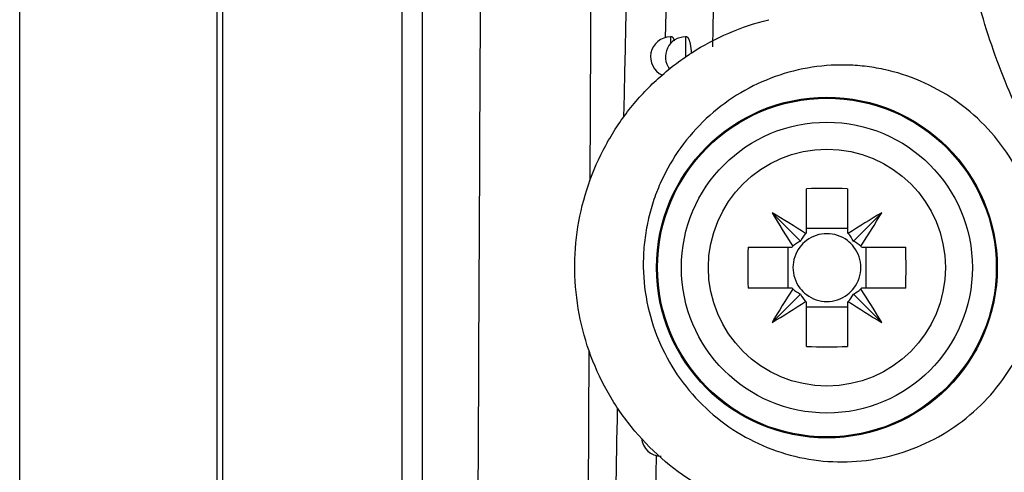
# Model space of a CAD drawing. Header units: millimetres. Extents: x -0.41 to 0.79, y -0.23 to 0.59.
# Tile 11 of 83: x 0.0888 to 0.1135, y 0.0739 to 0.0853. Entities that reach past the tile are written whole.
import ezdxf

# ---------------------------------------------------------------- set-up
doc = ezdxf.new("R2010")
doc.units = ezdxf.units.MM

msp = doc.modelspace()

# ---------------------------------------------------------------- linework, layer by layer
at = {"color": 7, "linetype": 'Continuous', "lineweight": 25}
for p, q in [((0.0887977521, 0.0179608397), (0.0887977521, 0.2749608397)), ((0.0937541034, 0.017917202), (0.0937541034, 0.2750044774)), ((0.0938850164, 0.2238160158), (0.0938850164, 0.0691056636)), ((0.0983944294, 0.0691718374), (0.0983944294, 0.223749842)), ((0.0988943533, 0.223749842), (0.0988943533, 0.0691718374)), ((0.1050022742, 0.0847946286), (0.1050257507, 0.0857547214)), ((0.1051622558, 0.0848195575), (0.1051225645, 0.0848195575)), ((0.1055356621, 0.0848195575), (0.1054967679, 0.0848195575)), ((0.1085327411, 0.0798983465), (0.1085327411, 0.0810082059)), ((0.1095627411, 0.0810082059), (0.1095627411, 0.0798983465)), ((0.1083834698, 0.0796951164), (0.107671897, 0.0804066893)), ((0.1097120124, 0.0796951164), (0.1104235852, 0.0804066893)), ((0.1095627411, 0.0800141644), (0.1085327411, 0.0800141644)), ((0.1070703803, 0.0795458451), (0.1081802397, 0.0795458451)), ((0.1080644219, 0.0795458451), (0.1080644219, 0.0785158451)), ((0.1099152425, 0.0795458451), (0.1110251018, 0.0795458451)), ((0.1100310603, 0.0785158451), (0.1100310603, 0.0795458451)), ((0.1081802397, 0.0785158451), (0.1070703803, 0.0785158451)), ((0.1083834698, 0.0783665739), (0.107671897, 0.077655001)), ((0.1097120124, 0.0783665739), (0.1104235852, 0.077655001)), ((0.1110251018, 0.0785158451), (0.1099152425, 0.0785158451)), ((0.1085327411, 0.0770534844), (0.1085327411, 0.0781633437)), ((0.1095627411, 0.0781633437), (0.1095627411, 0.0770534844)), ((0.1085327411, 0.0780475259), (0.1095627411, 0.0780475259)), ((0.1030416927, 0.0677478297), (0.103088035, 0.0769325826)), ((0.1047559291, 0.0733820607), (0.1047741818, 0.0743132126))]:
    msp.add_line(p, q, dxfattribs=at)
at = {"color": 9, "linetype": 'Continuous', "lineweight": 25}
for p, q in [((0.1051225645, 0.0848195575), (0.1051225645, 0.0846511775)), ((0.1054967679, 0.0848195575), (0.1054967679, 0.0843104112))]:
    msp.add_line(p, q, dxfattribs=at)
at = {"color": 7, "linetype": 'Continuous', "lineweight": 25}
for radius in [0.0042743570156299, 0.00425, 0.00365, 0.0029732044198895]:
    msp.add_circle((0.1090477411, 0.0790308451), radius, dxfattribs=at)
for centre, radius, start, end in [((0.1051225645, 0.0843195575), 0.0005, 90, 246.1082648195), ((0.1054967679, 0.0843195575), 0.0005, 90, 217.6493689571), ((0.1090477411, 0.0672697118), 0.0137481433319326, 87.8532205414, 92.1467794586), ((0.1292401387, 0.0932186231), 0.0250865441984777, 210.7110937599, 212.9683279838), ((0.0948599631, 0.0588384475), 0.025086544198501, 57.0316720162, 59.2889062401), ((0.123235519, 0.0588384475), 0.0250865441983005, 120.7110937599, 122.9683279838), ((0.0888553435, 0.0932186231), 0.0250865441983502, 327.0316720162, 329.2889062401), ((0.1090477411, 0.0790308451), 0.0010088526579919, 120.6958667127, 122.113147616), ((0.1090477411, 0.0790308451), 0.000851, 52.7588961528, 127.2411038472), ((0.1090477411, 0.0790308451), 0.0010088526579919, 57.886852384, 59.3041332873), ((0.1208088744, 0.0790308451), 0.0137481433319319, 177.8532205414, 182.1467794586), ((0.1090477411, 0.0790308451), 0.0010088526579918, 147.886852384, 149.3041332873), ((0.1090477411, 0.0790308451), 0.000851, 142.7588961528, 217.2411038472), ((0.1090477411, 0.0790308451), 0.000851, 127.2411038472, 142.7588961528), ((0.1090477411, 0.0790308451), 0.000851, 37.2411038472, 52.7588961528), ((0.1090477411, 0.0790308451), 0.000851, 322.7588961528, 37.2411038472), ((0.1090477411, 0.0790308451), 0.0010088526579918, 30.6958667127, 32.113147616), ((0.0972866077, 0.0790308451), 0.0137481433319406, 357.8532205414, 2.1467794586), ((0.1292401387, 0.0648430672), 0.0250865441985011, 147.0316720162, 149.2889062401), ((0.1090477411, 0.0790308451), 0.0010088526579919, 210.6958667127, 212.113147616), ((0.1090477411, 0.0790308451), 0.000851, 217.2411038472, 232.7588961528), ((0.1090477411, 0.0790308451), 0.0008510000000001, 232.7588961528, 307.2411038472), ((0.1090477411, 0.0790308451), 0.0008510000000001, 307.2411038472, 322.7588961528), ((0.1090477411, 0.0790308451), 0.0010088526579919, 327.886852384, 329.3041332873), ((0.0888553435, 0.0648430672), 0.0250865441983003, 30.7110937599, 32.9683279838), ((0.0948599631, 0.0992232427), 0.025086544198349, 300.7110937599, 302.9683279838), ((0.1090477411, 0.0790308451), 0.0010088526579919, 237.886852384, 239.3041332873), ((0.1090477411, 0.0790308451), 0.0010088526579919, 300.6958667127, 302.113147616), ((0.123235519, 0.0992232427), 0.0250865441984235, 237.0316720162, 239.2889062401), ((0.1090477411, 0.0907919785), 0.0137481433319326, 267.8532205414, 272.1467794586), ((0.1048910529, 0.0747971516), 0.0005, 185.2972284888, 270)]:
    msp.add_arc(centre, radius, start, end, dxfattribs=at)
for centre, major_axis, start_param, end_param in [((0.1092175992, 0.07927409), (0.0005607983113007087, 0.0008030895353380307), 1.471744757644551, 1.706347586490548), ((0.108877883, 0.07927409), (-0.0005607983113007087, 0.0008030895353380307), 4.576837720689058, 4.811440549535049), ((0.1088044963, 0.078860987), (0.0008030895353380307, 0.0005607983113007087), 1.435245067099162, 1.669847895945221), ((0.1092909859, 0.078860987), (0.0008030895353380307, -0.0005607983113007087), 1.471744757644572, 1.706347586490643), ((0.1088044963, 0.0792007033), (0.0008030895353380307, -0.0005607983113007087), 4.613337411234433, 4.847940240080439), ((0.1092175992, 0.0787876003), (-0.0005607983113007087, 0.0008030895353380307), 1.435245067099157, 1.669847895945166), ((0.108877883, 0.0787876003), (0.0005607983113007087, 0.0008030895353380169), 4.61333741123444, 4.847940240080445), ((0.1092909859, 0.0792007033), (0.0008030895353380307, 0.0005607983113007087), 4.576837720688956, 4.811440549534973)]:
    msp.add_ellipse(centre, major_axis=major_axis, ratio=0.9530266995, start_param=start_param, end_param=end_param, dxfattribs=at)
for points, knots in [([(0.1031082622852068, 0.0812172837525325), (0.1031172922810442, 0.0831182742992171), (0.1031417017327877, 0.0882569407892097), (0.1031782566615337, 0.0966917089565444), (0.1032181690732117, 0.1065129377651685), (0.1032547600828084, 0.1163755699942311), (0.1032886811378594, 0.1262699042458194), (0.1033202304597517, 0.1361952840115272), (0.1033482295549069, 0.1461558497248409), (0.103379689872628, 0.1585160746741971), (0.1034130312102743, 0.173296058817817), (0.1034421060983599, 0.1905193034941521), (0.1034638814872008, 0.2077981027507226), (0.1034690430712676, 0.2193290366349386), (0.1034716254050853, 0.2250979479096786)], [0, 0, 0, 0, 0.0405766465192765, 0.1096848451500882, 0.1788762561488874, 0.2480954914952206, 0.3171760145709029, 0.3862840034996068, 0.4554749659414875, 0.524693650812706, 0.6431692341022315, 0.7617839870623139, 0.8808208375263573, 1, 1, 1, 1]), ([(0.1002844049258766, 0.0700115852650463), (0.1003404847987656, 0.0812320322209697), (0.1003896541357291, 0.0925658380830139), (0.1004837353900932, 0.1180629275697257), (0.100524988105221, 0.1322704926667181), (0.1005857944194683, 0.1608372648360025), (0.1006053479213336, 0.175196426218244), (0.1006205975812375, 0.2006079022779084), (0.100620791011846, 0.2116513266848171), (0.1006145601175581, 0.222682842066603)], [2.862715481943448, 2.862715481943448, 2.862715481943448, 2.862715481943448, 2.933266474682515, 2.933266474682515, 3.02024621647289, 3.02024621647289, 3.10722595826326, 3.10722595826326, 3.173944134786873, 3.173944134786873, 3.173944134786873, 3.173944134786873]), ([(0.1216651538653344, 0.0762917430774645), (0.1209581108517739, 0.0764545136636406), (0.120278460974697, 0.0766857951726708), (0.1192994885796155, 0.0771344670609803), (0.1189799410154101, 0.0773010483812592), (0.1183546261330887, 0.0776689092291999), (0.118047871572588, 0.077871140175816), (0.1171683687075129, 0.07851615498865), (0.1166295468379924, 0.0790002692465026), (0.1156389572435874, 0.0800678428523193), (0.1151858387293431, 0.080655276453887), (0.1143895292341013, 0.0818825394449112), (0.1140417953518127, 0.0825264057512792), (0.1135878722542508, 0.0835328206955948), (0.1134477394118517, 0.0838757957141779), (0.1131928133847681, 0.084564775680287), (0.1130774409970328, 0.0849119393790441), (0.1125563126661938, 0.0866600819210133), (0.1123146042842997, 0.0880973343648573), (0.1122192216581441, 0.0895669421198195)], [0, 0, 0, 0, 0.1250000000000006, 0.1250000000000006, 0.1875000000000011, 0.1875000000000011, 0.2500000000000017, 0.2500000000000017, 0.3750000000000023, 0.3750000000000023, 0.500000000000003, 0.500000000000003, 0.6250000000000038, 0.6250000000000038, 0.6875000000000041, 0.6875000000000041, 0.7500000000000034, 0.7500000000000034, 1, 1, 1, 1]), ([(0.1078698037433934, 0.0727814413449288), (0.107168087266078, 0.0729205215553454), (0.1065045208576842, 0.0731711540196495), (0.1052559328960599, 0.0739036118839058), (0.1047044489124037, 0.0743661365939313), (0.1039948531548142, 0.0752067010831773), (0.103783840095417, 0.0755055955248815), (0.1034162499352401, 0.0761333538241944), (0.1032588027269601, 0.0764632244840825), (0.1029994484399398, 0.0771566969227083), (0.1029012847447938, 0.0775106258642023), (0.1027665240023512, 0.0782285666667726), (0.1027296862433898, 0.0785947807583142), (0.1027198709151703, 0.0793322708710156), (0.1027467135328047, 0.0796956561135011), (0.1028608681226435, 0.0804122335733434), (0.1029492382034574, 0.0807682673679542), (0.1031837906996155, 0.0814557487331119), (0.1033284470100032, 0.081784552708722), (0.1036702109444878, 0.0824136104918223), (0.1038694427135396, 0.0827163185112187), (0.1043108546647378, 0.0832779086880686), (0.104552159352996, 0.0835367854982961), (0.1050746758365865, 0.0840121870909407), (0.1053586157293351, 0.0842302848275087), (0.1059527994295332, 0.0846125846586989), (0.1062624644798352, 0.0847772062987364), (0.1069064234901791, 0.0850546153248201), (0.1072423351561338, 0.0851677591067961), (0.1075871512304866, 0.0852524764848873)], [0, 0, 0, 0, 0.1250000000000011, 0.1250000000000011, 0.2500000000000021, 0.2500000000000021, 0.3125000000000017, 0.3125000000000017, 0.3750000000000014, 0.3750000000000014, 0.437500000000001, 0.437500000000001, 0.5000000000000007, 0.5000000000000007, 0.5625000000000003, 0.5625000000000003, 0.6249999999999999, 0.6249999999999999, 0.6874999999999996, 0.6874999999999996, 0.7499999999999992, 0.7499999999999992, 0.8124999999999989, 0.8124999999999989, 0.8749999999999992, 0.8749999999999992, 0.9374999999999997, 0.9374999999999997, 1, 1, 1, 1]), ([(0.1051622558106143, 0.0848193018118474), (0.1051626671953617, 0.0848193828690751), (0.1051655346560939, 0.0848199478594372), (0.1051708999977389, 0.0848174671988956), (0.1051783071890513, 0.0848117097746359), (0.1051857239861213, 0.0848021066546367), (0.1051931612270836, 0.0847889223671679), (0.1052004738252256, 0.0847723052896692), (0.1052075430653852, 0.084752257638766), (0.1052127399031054, 0.0847355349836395), (0.1052154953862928, 0.0847244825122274), (0.1052160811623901, 0.0847221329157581)], [0, 0, 0, 0, 0.0227363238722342, 0.1584782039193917, 0.290894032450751, 0.4242241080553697, 0.5604396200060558, 0.6976538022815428, 0.8303271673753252, 0.9639299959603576, 1, 1, 1, 1]), ([(0.1055356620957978, 0.0848193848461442), (0.1055359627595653, 0.0848194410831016), (0.1055391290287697, 0.0848200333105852), (0.1055452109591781, 0.0848176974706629), (0.105553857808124, 0.084812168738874), (0.1055625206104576, 0.0848027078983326), (0.1055712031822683, 0.0847896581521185), (0.10557972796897, 0.0847730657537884), (0.1055879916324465, 0.0847532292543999), (0.1055959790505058, 0.0847302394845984), (0.1056037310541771, 0.0847038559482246), (0.1056110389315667, 0.0846746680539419), (0.1056178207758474, 0.0846431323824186), (0.10562407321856, 0.0846094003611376), (0.1056298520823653, 0.084573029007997), (0.105634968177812, 0.0845350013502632), (0.1056394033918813, 0.0844959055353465), (0.1056430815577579, 0.0844558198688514), (0.1056454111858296, 0.0844266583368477), (0.1056462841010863, 0.0844107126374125), (0.1056463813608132, 0.0844089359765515)], [0, 0, 0, 0, 0.006535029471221, 0.0688199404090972, 0.1297975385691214, 0.1911955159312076, 0.2539207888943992, 0.3171058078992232, 0.3782238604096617, 0.4397716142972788, 0.5026853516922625, 0.5660760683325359, 0.6265239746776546, 0.6874033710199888, 0.7496591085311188, 0.8123970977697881, 0.8716483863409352, 0.9313235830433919, 0.9923481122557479, 1, 1, 1, 1]), ([(0.1143348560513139, 0.0799724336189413), (0.1143910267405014, 0.0796412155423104), (0.114412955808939, 0.0793105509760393), (0.1143917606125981, 0.0786502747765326), (0.1143474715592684, 0.0783169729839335), (0.1141958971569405, 0.0776748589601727), (0.1140894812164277, 0.0773652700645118), (0.1138847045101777, 0.0769178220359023), (0.1138084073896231, 0.0767708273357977), (0.1136434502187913, 0.0764880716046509), (0.1135546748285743, 0.0763518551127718), (0.1132700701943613, 0.075958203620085), (0.1130556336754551, 0.0757151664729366), (0.1125794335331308, 0.0752715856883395), (0.1123241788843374, 0.0750769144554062), (0.1117811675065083, 0.0747390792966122), (0.111490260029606, 0.0745948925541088), (0.1108914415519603, 0.0743671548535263), (0.1105845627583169, 0.0742831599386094), (0.1099560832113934, 0.074174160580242), (0.1096317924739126, 0.0741496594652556), (0.1089929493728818, 0.0741632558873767), (0.1086759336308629, 0.0742004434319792), (0.1080467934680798, 0.0743370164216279), (0.1077348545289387, 0.074437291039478), (0.1071431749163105, 0.0746934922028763), (0.1068598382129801, 0.0748499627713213), (0.1063195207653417, 0.0752228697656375), (0.1060676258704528, 0.0754364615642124), (0.105612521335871, 0.0759068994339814), (0.1054058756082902, 0.0761672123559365), (0.1050464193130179, 0.0767286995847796), (0.1048969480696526, 0.0770237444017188), (0.1046575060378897, 0.0776419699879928), (0.1045673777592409, 0.0779688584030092), (0.1044561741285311, 0.0786237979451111), (0.1044335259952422, 0.078953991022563), (0.10444937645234, 0.0794533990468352), (0.10446314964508, 0.0796204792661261), (0.1045067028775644, 0.0799483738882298), (0.1045662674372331, 0.0802719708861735), (0.1046570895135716, 0.0805871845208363), (0.1047636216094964, 0.080898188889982), (0.1048251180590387, 0.0810522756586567), (0.1050296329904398, 0.081499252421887), (0.105192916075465, 0.0817792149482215), (0.1055714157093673, 0.0823044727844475), (0.1057883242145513, 0.0825504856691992), (0.1062568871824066, 0.0829885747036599), (0.1065101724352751, 0.0831834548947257), (0.1070550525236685, 0.0835246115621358), (0.1073432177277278, 0.0836681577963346), (0.1079363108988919, 0.0838962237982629), (0.1082440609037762, 0.0839821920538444), (0.1088780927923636, 0.0840943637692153), (0.1091960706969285, 0.0841192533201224), (0.1096744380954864, 0.0841110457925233), (0.1098341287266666, 0.0841006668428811), (0.1101539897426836, 0.0840641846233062), (0.1103149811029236, 0.0840378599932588), (0.1107895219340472, 0.0839361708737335), (0.1110964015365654, 0.0838384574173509), (0.1116911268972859, 0.0835831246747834), (0.1119819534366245, 0.0834230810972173), (0.1125210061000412, 0.0830520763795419), (0.1127709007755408, 0.0828412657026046), (0.1132304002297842, 0.0823677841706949), (0.1134395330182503, 0.0821040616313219), (0.1137961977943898, 0.0815479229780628), (0.1139467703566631, 0.0812527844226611), (0.1141896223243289, 0.0806266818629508), (0.1142786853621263, 0.0803036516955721), (0.1143348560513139, 0.0799724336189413)], [0, 0, 0, 0, 0.031250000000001, 0.031250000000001, 0.0625000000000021, 0.0625000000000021, 0.0937500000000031, 0.0937500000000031, 0.1093750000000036, 0.1093750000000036, 0.125000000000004, 0.125000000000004, 0.1562500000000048, 0.1562500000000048, 0.1875000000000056, 0.1875000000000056, 0.2187500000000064, 0.2187500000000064, 0.2500000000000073, 0.2500000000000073, 0.2812500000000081, 0.2812500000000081, 0.3125000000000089, 0.3125000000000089, 0.3437500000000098, 0.3437500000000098, 0.3750000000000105, 0.3750000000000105, 0.4062500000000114, 0.4062500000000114, 0.4375000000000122, 0.4375000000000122, 0.468750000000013, 0.468750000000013, 0.5000000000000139, 0.5000000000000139, 0.5312500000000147, 0.5312500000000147, 0.5468750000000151, 0.5468750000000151, 0.5625000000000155, 0.578125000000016, 0.578125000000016, 0.5937500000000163, 0.5937500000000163, 0.6250000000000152, 0.6250000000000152, 0.656250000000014, 0.656250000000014, 0.6875000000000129, 0.6875000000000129, 0.7187500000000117, 0.7187500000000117, 0.7500000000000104, 0.7500000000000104, 0.7812500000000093, 0.7812500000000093, 0.7968750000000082, 0.7968750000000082, 0.812500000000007, 0.812500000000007, 0.8437500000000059, 0.8437500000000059, 0.8750000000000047, 0.8750000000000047, 0.9062500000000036, 0.9062500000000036, 0.9375000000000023, 0.9375000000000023, 0.9687500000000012, 0.9687500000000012, 1, 1, 1, 1])]:
    msp.add_open_spline(points, degree=3, knots=knots, dxfattribs=at)
for points in [[(0.1039552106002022, 0.0828089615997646), (0.104224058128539, 0.0948666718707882), (0.1045457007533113, 0.1070149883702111), (0.1049402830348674, 0.1192524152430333)], [(0.1061822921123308, 0.0845741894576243), (0.1063866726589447, 0.0944284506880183), (0.1065226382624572, 0.1043595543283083), (0.1065283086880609, 0.1143232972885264)], [(0.1036336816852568, 0.0671945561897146), (0.1036857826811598, 0.0699497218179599), (0.1037404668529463, 0.0727110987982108), (0.1037977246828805, 0.0754786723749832)]]:
    msp.add_open_spline(points, degree=3, dxfattribs=at)

doc.saveas('drawing.dxf')
